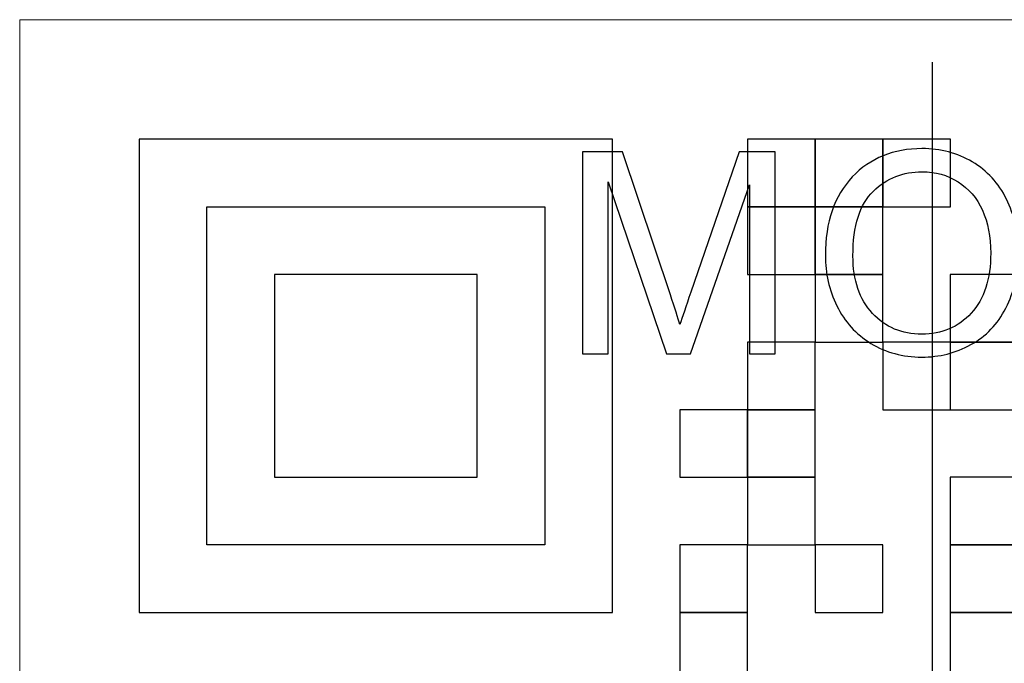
# Model space of a CAD drawing. Header units: millimetres. Extents: x -594 to 595, y -419 to 422.
# Tile 38 of 124: x -380 to -374, y 273 to 277. Entities that reach past the tile are written whole.
import ezdxf

# ---------------------------------------------------------------- set-up
doc = ezdxf.new("R2010")
doc.units = ezdxf.units.MM
doc.header["$MEASUREMENT"] = 0
doc.layers.add('layer 1', color=7, linetype='Continuous')

msp = doc.modelspace()

# ---------------------------------------------------------------- linework, layer by layer
at = {"layer": 'layer 1', "color": 7, "lineweight": 20}
msp.add_open_spline([(-380.1858, 276.863), (-380.1858, 276.863), (-366.4148, 276.863), (-366.4148, 276.863), (-366.4148, 276.863), (-366.4148, 276.863), (-366.4148, 263.092), (-366.4148, 263.092), (-366.4148, 263.092), (-366.4148, 263.092), (-380.1858, 263.092), (-380.1858, 263.092), (-380.1858, 263.092), (-380.1858, 263.092), (-380.1858, 276.863), (-380.1858, 276.863)], degree=3, knots=[0, 0, 0, 0, 0.2, 0.2, 0.2, 0.2, 0.4, 0.4, 0.4, 0.4, 0.6, 0.6, 0.6, 0.6, 1, 1, 1, 1], dxfattribs=at)
at = {"layer": 'layer 1', "color": 9, "lineweight": 9}
for points in [[(-374.4718, 276.597), (-374.4718, 276.597), (-374.4718, 263.7961), (-374.4718, 263.7961)], [(-374.4699, 263.7963), (-374.4699, 263.7963), (-374.4699, 276.5971), (-374.4699, 276.5971)]]:
    msp.add_open_spline(points, degree=3, dxfattribs=at)
at = {"layer": 'layer 1', "color": 250}
for points, knots in [([(-379.4372, 276.1143), (-379.4372, 276.1143), (-376.4746, 276.1143), (-376.4746, 276.1143), (-376.4746, 276.1143), (-376.4746, 276.1143), (-376.4746, 273.1517), (-376.4746, 273.1517), (-376.4746, 273.1517), (-376.4746, 273.1517), (-379.4372, 273.1517), (-379.4372, 273.1517), (-379.4372, 273.1517), (-379.4372, 273.1517), (-379.4372, 276.1143), (-379.4372, 276.1143)], [0, 0, 0, 0, 0.2, 0.2, 0.2, 0.2, 0.4, 0.4, 0.4, 0.4, 0.6, 0.6, 0.6, 0.6, 1, 1, 1, 1]), ([(-375.6281, 276.1144), (-375.6281, 276.1144), (-375.2048, 276.1144), (-375.2048, 276.1144), (-375.2048, 276.1144), (-375.2048, 276.1144), (-375.2048, 275.6912), (-375.2048, 275.6912), (-375.2048, 275.6912), (-375.2048, 275.6912), (-375.6281, 275.6912), (-375.6281, 275.6912), (-375.6281, 275.6912), (-375.6281, 275.6912), (-375.6281, 276.1144), (-375.6281, 276.1144)], [0, 0, 0, 0, 0.2, 0.2, 0.2, 0.2, 0.4, 0.4, 0.4, 0.4, 0.6, 0.6, 0.6, 0.6, 1, 1, 1, 1]), ([(-375.2048, 276.1144), (-375.2048, 276.1144), (-374.7816, 276.1144), (-374.7816, 276.1144), (-374.7816, 276.1144), (-374.7816, 276.1144), (-374.7816, 275.6912), (-374.7816, 275.6912), (-374.7816, 275.6912), (-374.7816, 275.6912), (-375.2048, 275.6912), (-375.2048, 275.6912), (-375.2048, 275.6912), (-375.2048, 275.6912), (-375.2048, 276.1144), (-375.2048, 276.1144)], [0, 0, 0, 0, 0.2, 0.2, 0.2, 0.2, 0.4, 0.4, 0.4, 0.4, 0.6, 0.6, 0.6, 0.6, 1, 1, 1, 1]), ([(-374.7816, 276.1144), (-374.7816, 276.1144), (-374.3583, 276.1144), (-374.3583, 276.1144), (-374.3583, 276.1144), (-374.3583, 276.1144), (-374.3583, 275.6912), (-374.3583, 275.6912), (-374.3583, 275.6912), (-374.3583, 275.6912), (-374.7816, 275.6912), (-374.7816, 275.6912), (-374.7816, 275.6912), (-374.7816, 275.6912), (-374.7816, 276.1144), (-374.7816, 276.1144)], [0, 0, 0, 0, 0.2, 0.2, 0.2, 0.2, 0.4, 0.4, 0.4, 0.4, 0.6, 0.6, 0.6, 0.6, 1, 1, 1, 1]), ([(-376.6608, 274.7719), (-376.6608, 274.7719), (-376.6608, 276.0349), (-376.6608, 276.0349), (-376.6608, 276.0349), (-376.6608, 276.0349), (-376.4103, 276.0349), (-376.4103, 276.0349), (-376.4103, 276.0349), (-376.4103, 276.0349), (-376.1116, 275.1408), (-376.1116, 275.1408), (-376.1116, 275.1408), (-376.084, 275.0577), (-376.064, 274.9953), (-376.0514, 274.9539), (-376.0514, 274.9539), (-376.037, 274.9997), (-376.0143, 275.0674), (-375.9838, 275.1564), (-375.9838, 275.1564), (-375.9838, 275.1564), (-375.6798, 276.0349), (-375.6798, 276.0349), (-375.6798, 276.0349), (-375.6798, 276.0349), (-375.4561, 276.0349), (-375.4561, 276.0349), (-375.4561, 276.0349), (-375.4561, 276.0349), (-375.4561, 274.7719), (-375.4561, 274.7719), (-375.4561, 274.7719), (-375.4561, 274.7719), (-375.6166, 274.7719), (-375.6166, 274.7719), (-375.6166, 274.7719), (-375.6166, 274.7719), (-375.6166, 275.8285), (-375.6166, 275.8285), (-375.6166, 275.8285), (-375.6166, 275.8285), (-375.9852, 274.7719), (-375.9852, 274.7719), (-375.9852, 274.7719), (-375.9852, 274.7719), (-376.1358, 274.7719), (-376.1358, 274.7719), (-376.1358, 274.7719), (-376.1358, 274.7719), (-376.5003, 275.8479), (-376.5003, 275.8479), (-376.5003, 275.8479), (-376.5003, 275.8479), (-376.5003, 274.7719), (-376.5003, 274.7719), (-376.5003, 274.7719), (-376.5003, 274.7719), (-376.6608, 274.7719), (-376.6608, 274.7719)], [0, 0, 0, 0, 0.0625, 0.0625, 0.0625, 0.0625, 0.125, 0.125, 0.125, 0.125, 0.1875, 0.1875, 0.1875, 0.1875, 0.25, 0.25, 0.25, 0.25, 0.3125, 0.3125, 0.3125, 0.3125, 0.375, 0.375, 0.375, 0.375, 0.4375, 0.4375, 0.4375, 0.4375, 0.5, 0.5, 0.5, 0.5, 0.5625, 0.5625, 0.5625, 0.5625, 0.625, 0.625, 0.625, 0.625, 0.6875, 0.6875, 0.6875, 0.6875, 0.75, 0.75, 0.75, 0.75, 0.8125, 0.8125, 0.8125, 0.8125, 0.875, 0.875, 0.875, 0.875, 1, 1, 1, 1]), ([(-375.1411, 275.3866), (-375.1411, 275.5959), (-375.0847, 275.76), (-374.9721, 275.8785), (-374.9721, 275.8785), (-374.8595, 275.9969), (-374.7143, 276.056), (-374.5361, 276.056), (-374.5361, 276.056), (-374.4194, 276.056), (-374.3145, 276.0281), (-374.2207, 275.9725), (-374.2207, 275.9725), (-374.1272, 275.917), (-374.0557, 275.8394), (-374.0067, 275.7397), (-374.0067, 275.7397), (-373.9576, 275.6403), (-373.9329, 275.5274), (-373.9329, 275.4013), (-373.9329, 275.4013), (-373.9329, 275.2734), (-373.9587, 275.1588), (-374.0105, 275.0579), (-374.0105, 275.0579), (-374.0622, 274.9568), (-374.1354, 274.8804), (-374.2301, 274.8286), (-374.2301, 274.8286), (-374.325, 274.7766), (-374.4273, 274.7507), (-374.537, 274.7507), (-374.537, 274.7507), (-374.6561, 274.7507), (-374.7622, 274.7795), (-374.856, 274.8369), (-374.856, 274.8369), (-374.9495, 274.8942), (-375.0206, 274.9724), (-375.0688, 275.0718), (-375.0688, 275.0718), (-375.117, 275.1708), (-375.1411, 275.2758), (-375.1411, 275.3866)], [0, 0, 0, 0, 0.083333, 0.083333, 0.083333, 0.083333, 0.166667, 0.166667, 0.166667, 0.166667, 0.25, 0.25, 0.25, 0.25, 0.333333, 0.333333, 0.333333, 0.333333, 0.416667, 0.416667, 0.416667, 0.416667, 0.5, 0.5, 0.5, 0.5, 0.583333, 0.583333, 0.583333, 0.583333, 0.666667, 0.666667, 0.666667, 0.666667, 0.75, 0.75, 0.75, 0.75, 0.833333, 0.833333, 0.833333, 0.833333, 1, 1, 1, 1]), ([(-374.9683, 275.3837), (-374.9683, 275.2317), (-374.9274, 275.112), (-374.8457, 275.0247), (-374.8457, 275.0247), (-374.764, 274.9374), (-374.6614, 274.8936), (-374.5379, 274.8936), (-374.5379, 274.8936), (-374.4121, 274.8936), (-374.3089, 274.9377), (-374.2274, 275.0259), (-374.2274, 275.0259), (-374.1463, 275.1141), (-374.1057, 275.2393), (-374.1057, 275.4016), (-374.1057, 275.4016), (-374.1057, 275.5042), (-374.1231, 275.5939), (-374.1578, 275.6703), (-374.1578, 275.6703), (-374.1924, 275.7467), (-374.2433, 275.8061), (-374.31, 275.8482), (-374.31, 275.8482), (-374.3771, 275.8902), (-374.452, 275.9114), (-374.5352, 275.9114), (-374.5352, 275.9114), (-374.6534, 275.9114), (-374.7551, 275.8708), (-374.8404, 275.7897), (-374.8404, 275.7897), (-374.9256, 275.7085), (-374.9683, 275.5733), (-374.9683, 275.3837)], [0, 0, 0, 0, 0.1, 0.1, 0.1, 0.1, 0.2, 0.2, 0.2, 0.2, 0.3, 0.3, 0.3, 0.3, 0.4, 0.4, 0.4, 0.4, 0.5, 0.5, 0.5, 0.5, 0.6, 0.6, 0.6, 0.6, 0.7, 0.7, 0.7, 0.7, 0.8, 0.8, 0.8, 0.8, 1, 1, 1, 1]), ([(-378.5907, 275.6912), (-378.5907, 275.6912), (-379.0139, 275.6912), (-379.0139, 275.6912), (-379.0139, 275.6912), (-379.0139, 275.6912), (-379.0139, 273.5749), (-379.0139, 273.5749), (-379.0139, 273.5749), (-379.0139, 273.5749), (-376.8978, 273.5749), (-376.8978, 273.5749), (-376.8978, 273.5749), (-376.8978, 273.5749), (-376.8978, 275.6912), (-376.8978, 275.6912), (-376.8978, 275.6912), (-376.8978, 275.6912), (-378.5907, 275.6912), (-378.5907, 275.6912)], [0, 0, 0, 0, 0.166667, 0.166667, 0.166667, 0.166667, 0.333333, 0.333333, 0.333333, 0.333333, 0.5, 0.5, 0.5, 0.5, 0.666667, 0.666667, 0.666667, 0.666667, 1, 1, 1, 1]), ([(-375.6281, 275.6912), (-375.6281, 275.6912), (-375.2048, 275.6912), (-375.2048, 275.6912), (-375.2048, 275.6912), (-375.2048, 275.6912), (-375.2048, 275.2679), (-375.2048, 275.2679), (-375.2048, 275.2679), (-375.2048, 275.2679), (-375.6281, 275.2679), (-375.6281, 275.2679), (-375.6281, 275.2679), (-375.6281, 275.2679), (-375.6281, 275.6912), (-375.6281, 275.6912)], [0, 0, 0, 0, 0.2, 0.2, 0.2, 0.2, 0.4, 0.4, 0.4, 0.4, 0.6, 0.6, 0.6, 0.6, 1, 1, 1, 1]), ([(-375.2048, 275.6912), (-375.2048, 275.6912), (-374.7816, 275.6912), (-374.7816, 275.6912), (-374.7816, 275.6912), (-374.7816, 275.6912), (-374.7816, 275.2679), (-374.7816, 275.2679), (-374.7816, 275.2679), (-374.7816, 275.2679), (-375.2048, 275.2679), (-375.2048, 275.2679), (-375.2048, 275.2679), (-375.2048, 275.2679), (-375.2048, 275.6912), (-375.2048, 275.6912)], [0, 0, 0, 0, 0.2, 0.2, 0.2, 0.2, 0.4, 0.4, 0.4, 0.4, 0.6, 0.6, 0.6, 0.6, 1, 1, 1, 1]), ([(-378.5907, 275.2679), (-378.5907, 275.2679), (-377.3211, 275.2679), (-377.3211, 275.2679), (-377.3211, 275.2679), (-377.3211, 275.2679), (-377.3211, 273.9982), (-377.3211, 273.9982), (-377.3211, 273.9982), (-377.3211, 273.9982), (-378.5907, 273.9982), (-378.5907, 273.9982), (-378.5907, 273.9982), (-378.5907, 273.9982), (-378.5907, 275.2679), (-378.5907, 275.2679)], [0, 0, 0, 0, 0.2, 0.2, 0.2, 0.2, 0.4, 0.4, 0.4, 0.4, 0.6, 0.6, 0.6, 0.6, 1, 1, 1, 1]), ([(-375.2048, 275.2679), (-375.2048, 275.2679), (-374.7816, 275.2679), (-374.7816, 275.2679), (-374.7816, 275.2679), (-374.7816, 275.2679), (-374.7816, 274.8447), (-374.7816, 274.8447), (-374.7816, 274.8447), (-374.7816, 274.8447), (-375.2048, 274.8447), (-375.2048, 274.8447), (-375.2048, 274.8447), (-375.2048, 274.8447), (-375.2048, 275.2679), (-375.2048, 275.2679)], [0, 0, 0, 0, 0.2, 0.2, 0.2, 0.2, 0.4, 0.4, 0.4, 0.4, 0.6, 0.6, 0.6, 0.6, 1, 1, 1, 1]), ([(-374.3585, 275.2679), (-374.3585, 275.2679), (-373.9351, 275.2679), (-373.9351, 275.2679), (-373.9351, 275.2679), (-373.9351, 275.2679), (-373.9351, 274.8447), (-373.9351, 274.8447), (-373.9351, 274.8447), (-373.9351, 274.8447), (-374.3585, 274.8447), (-374.3585, 274.8447), (-374.3585, 274.8447), (-374.3585, 274.8447), (-374.3585, 275.2679), (-374.3585, 275.2679)], [0, 0, 0, 0, 0.2, 0.2, 0.2, 0.2, 0.4, 0.4, 0.4, 0.4, 0.6, 0.6, 0.6, 0.6, 1, 1, 1, 1]), ([(-375.6281, 274.8447), (-375.6281, 274.8447), (-375.2048, 274.8447), (-375.2048, 274.8447), (-375.2048, 274.8447), (-375.2048, 274.8447), (-375.2048, 274.4214), (-375.2048, 274.4214), (-375.2048, 274.4214), (-375.2048, 274.4214), (-375.6281, 274.4214), (-375.6281, 274.4214), (-375.6281, 274.4214), (-375.6281, 274.4214), (-375.6281, 274.8447), (-375.6281, 274.8447)], [0, 0, 0, 0, 0.2, 0.2, 0.2, 0.2, 0.4, 0.4, 0.4, 0.4, 0.6, 0.6, 0.6, 0.6, 1, 1, 1, 1]), ([(-374.7816, 274.8447), (-374.7816, 274.8447), (-374.3583, 274.8447), (-374.3583, 274.8447), (-374.3583, 274.8447), (-374.3583, 274.8447), (-374.3583, 274.4214), (-374.3583, 274.4214), (-374.3583, 274.4214), (-374.3583, 274.4214), (-374.7816, 274.4214), (-374.7816, 274.4214), (-374.7816, 274.4214), (-374.7816, 274.4214), (-374.7816, 274.8447), (-374.7816, 274.8447)], [0, 0, 0, 0, 0.2, 0.2, 0.2, 0.2, 0.4, 0.4, 0.4, 0.4, 0.6, 0.6, 0.6, 0.6, 1, 1, 1, 1]), ([(-374.3585, 274.8447), (-374.3585, 274.8447), (-373.9351, 274.8447), (-373.9351, 274.8447), (-373.9351, 274.8447), (-373.9351, 274.8447), (-373.9351, 274.4214), (-373.9351, 274.4214), (-373.9351, 274.4214), (-373.9351, 274.4214), (-374.3585, 274.4214), (-374.3585, 274.4214), (-374.3585, 274.4214), (-374.3585, 274.4214), (-374.3585, 274.8447), (-374.3585, 274.8447)], [0, 0, 0, 0, 0.2, 0.2, 0.2, 0.2, 0.4, 0.4, 0.4, 0.4, 0.6, 0.6, 0.6, 0.6, 1, 1, 1, 1]), ([(-376.0513, 274.4214), (-376.0513, 274.4214), (-375.6281, 274.4214), (-375.6281, 274.4214), (-375.6281, 274.4214), (-375.6281, 274.4214), (-375.6281, 273.9982), (-375.6281, 273.9982), (-375.6281, 273.9982), (-375.6281, 273.9982), (-376.0513, 273.9982), (-376.0513, 273.9982), (-376.0513, 273.9982), (-376.0513, 273.9982), (-376.0513, 274.4214), (-376.0513, 274.4214)], [0, 0, 0, 0, 0.2, 0.2, 0.2, 0.2, 0.4, 0.4, 0.4, 0.4, 0.6, 0.6, 0.6, 0.6, 1, 1, 1, 1]), ([(-375.6281, 274.4214), (-375.6281, 274.4214), (-375.2048, 274.4214), (-375.2048, 274.4214), (-375.2048, 274.4214), (-375.2048, 274.4214), (-375.2048, 273.9982), (-375.2048, 273.9982), (-375.2048, 273.9982), (-375.2048, 273.9982), (-375.6281, 273.9982), (-375.6281, 273.9982), (-375.6281, 273.9982), (-375.6281, 273.9982), (-375.6281, 274.4214), (-375.6281, 274.4214)], [0, 0, 0, 0, 0.2, 0.2, 0.2, 0.2, 0.4, 0.4, 0.4, 0.4, 0.6, 0.6, 0.6, 0.6, 1, 1, 1, 1]), ([(-375.6281, 273.9982), (-375.6281, 273.9982), (-375.2048, 273.9982), (-375.2048, 273.9982), (-375.2048, 273.9982), (-375.2048, 273.9982), (-375.2048, 273.5749), (-375.2048, 273.5749), (-375.2048, 273.5749), (-375.2048, 273.5749), (-375.6281, 273.5749), (-375.6281, 273.5749), (-375.6281, 273.5749), (-375.6281, 273.5749), (-375.6281, 273.9982), (-375.6281, 273.9982)], [0, 0, 0, 0, 0.2, 0.2, 0.2, 0.2, 0.4, 0.4, 0.4, 0.4, 0.6, 0.6, 0.6, 0.6, 1, 1, 1, 1]), ([(-374.3585, 273.9982), (-374.3585, 273.9982), (-373.9351, 273.9982), (-373.9351, 273.9982), (-373.9351, 273.9982), (-373.9351, 273.9982), (-373.9351, 273.5749), (-373.9351, 273.5749), (-373.9351, 273.5749), (-373.9351, 273.5749), (-374.3585, 273.5749), (-374.3585, 273.5749), (-374.3585, 273.5749), (-374.3585, 273.5749), (-374.3585, 273.9982), (-374.3585, 273.9982)], [0, 0, 0, 0, 0.2, 0.2, 0.2, 0.2, 0.4, 0.4, 0.4, 0.4, 0.6, 0.6, 0.6, 0.6, 1, 1, 1, 1]), ([(-376.0513, 273.5749), (-376.0513, 273.5749), (-375.6281, 273.5749), (-375.6281, 273.5749), (-375.6281, 273.5749), (-375.6281, 273.5749), (-375.6281, 273.1517), (-375.6281, 273.1517), (-375.6281, 273.1517), (-375.6281, 273.1517), (-376.0513, 273.1517), (-376.0513, 273.1517), (-376.0513, 273.1517), (-376.0513, 273.1517), (-376.0513, 273.5749), (-376.0513, 273.5749)], [0, 0, 0, 0, 0.2, 0.2, 0.2, 0.2, 0.4, 0.4, 0.4, 0.4, 0.6, 0.6, 0.6, 0.6, 1, 1, 1, 1]), ([(-375.2048, 273.5749), (-375.2048, 273.5749), (-374.7816, 273.5749), (-374.7816, 273.5749), (-374.7816, 273.5749), (-374.7816, 273.5749), (-374.7816, 273.1517), (-374.7816, 273.1517), (-374.7816, 273.1517), (-374.7816, 273.1517), (-375.2048, 273.1517), (-375.2048, 273.1517), (-375.2048, 273.1517), (-375.2048, 273.1517), (-375.2048, 273.5749), (-375.2048, 273.5749)], [0, 0, 0, 0, 0.2, 0.2, 0.2, 0.2, 0.4, 0.4, 0.4, 0.4, 0.6, 0.6, 0.6, 0.6, 1, 1, 1, 1]), ([(-374.3585, 273.5749), (-374.3585, 273.5749), (-373.9351, 273.5749), (-373.9351, 273.5749), (-373.9351, 273.5749), (-373.9351, 273.5749), (-373.9351, 273.1517), (-373.9351, 273.1517), (-373.9351, 273.1517), (-373.9351, 273.1517), (-374.3585, 273.1517), (-374.3585, 273.1517), (-374.3585, 273.1517), (-374.3585, 273.1517), (-374.3585, 273.5749), (-374.3585, 273.5749)], [0, 0, 0, 0, 0.2, 0.2, 0.2, 0.2, 0.4, 0.4, 0.4, 0.4, 0.6, 0.6, 0.6, 0.6, 1, 1, 1, 1]), ([(-376.0513, 273.1518), (-376.0513, 273.1518), (-375.6281, 273.1518), (-375.6281, 273.1518), (-375.6281, 273.1518), (-375.6281, 273.1518), (-375.6281, 272.7284), (-375.6281, 272.7284), (-375.6281, 272.7284), (-375.6281, 272.7284), (-376.0513, 272.7284), (-376.0513, 272.7284), (-376.0513, 272.7284), (-376.0513, 272.7284), (-376.0513, 273.1518), (-376.0513, 273.1518)], [0, 0, 0, 0, 0.2, 0.2, 0.2, 0.2, 0.4, 0.4, 0.4, 0.4, 0.6, 0.6, 0.6, 0.6, 1, 1, 1, 1]), ([(-374.3585, 273.1518), (-374.3585, 273.1518), (-373.9351, 273.1518), (-373.9351, 273.1518), (-373.9351, 273.1518), (-373.9351, 273.1518), (-373.9351, 272.7284), (-373.9351, 272.7284), (-373.9351, 272.7284), (-373.9351, 272.7284), (-374.3585, 272.7284), (-374.3585, 272.7284), (-374.3585, 272.7284), (-374.3585, 272.7284), (-374.3585, 273.1518), (-374.3585, 273.1518)], [0, 0, 0, 0, 0.2, 0.2, 0.2, 0.2, 0.4, 0.4, 0.4, 0.4, 0.6, 0.6, 0.6, 0.6, 1, 1, 1, 1])]:
    msp.add_open_spline(points, degree=3, knots=knots, dxfattribs=at)

doc.saveas('drawing.dxf')
